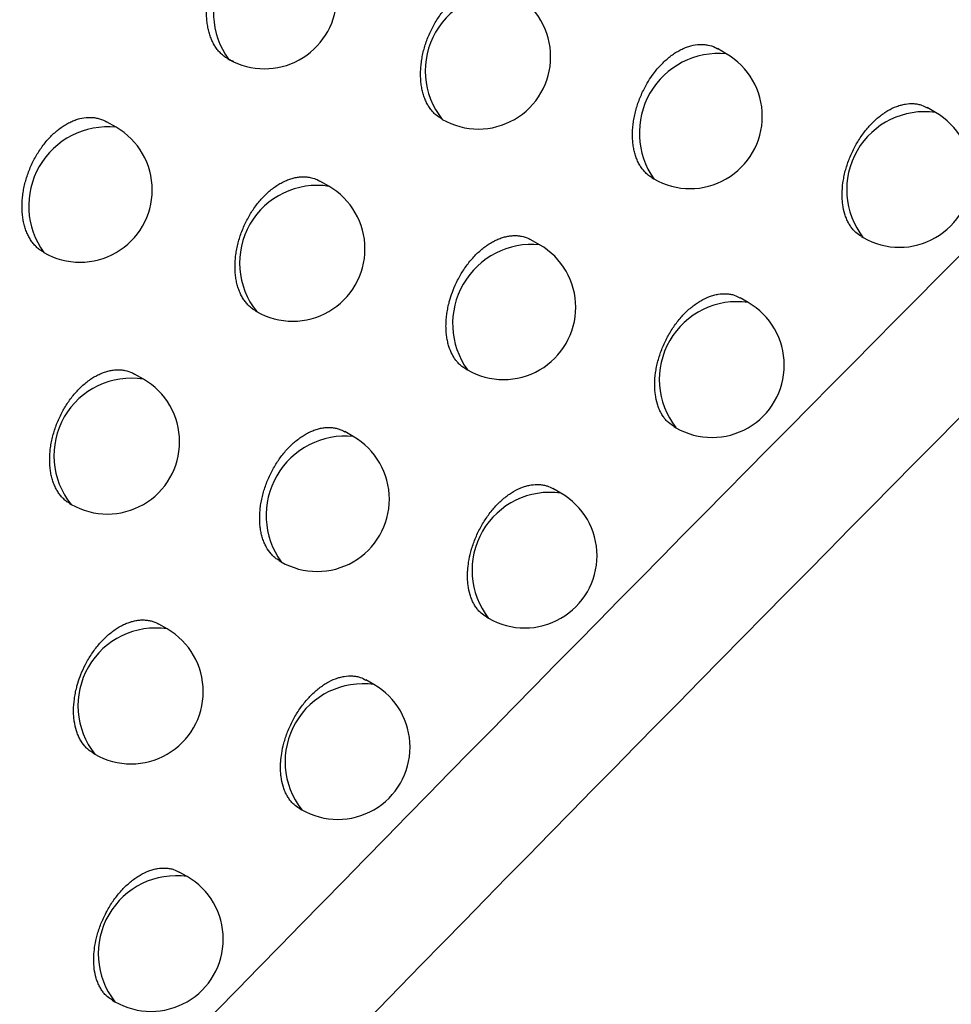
# Model space of a CAD drawing. Header units: millimetres. Extents: x -3.03 to 0.78, y -0.23 to 0.59.
# Tile 82 of 165: x 0.60907 to 0.61552, y -0.09887 to -0.09206. Entities that reach past the tile are written whole.
import ezdxf

# ---------------------------------------------------------------- set-up
doc = ezdxf.new("R2010")
doc.units = ezdxf.units.MM

msp = doc.modelspace()

# ---------------------------------------------------------------- linework, layer by layer
at = {"color": 7, "linetype": 'Continuous', "lineweight": 25}
for p, q in [((0.613958, -0.092297), (0.613898, -0.092262)), ((0.615407, -0.092703), (0.61535, -0.09267)), ((0.609736, -0.092806), (0.60967, -0.092768)), ((0.613446, -0.093156), (0.613458, -0.093163)), ((0.611208, -0.093214), (0.611146, -0.093178)), ((0.614892, -0.093561), (0.614907, -0.093569)), ((0.612667, -0.093618), (0.612607, -0.093584)), ((0.61411, -0.094017), (0.614054, -0.093985)), ((0.610699, -0.094075), (0.610709, -0.09408)), ((0.609925, -0.094548), (0.609863, -0.094513)), ((0.612155, -0.094477), (0.612167, -0.094484)), ((0.611377, -0.094945), (0.611319, -0.094911)), ((0.613594, -0.094875), (0.61361, -0.094884)), ((0.612814, -0.095336), (0.612759, -0.095304)), ((0.609415, -0.095408), (0.609425, -0.095414)), ((0.610864, -0.095803), (0.610877, -0.095811)), ((0.612298, -0.096193), (0.612314, -0.096202)), ((0.610089, -0.096276), (0.610031, -0.096242)), ((0.61152, -0.09666), (0.611465, -0.096628)), ((0.609575, -0.097134), (0.609589, -0.097142)), ((0.611003, -0.097516), (0.61102, -0.097526)), ((0.610227, -0.097988), (0.610173, -0.097957)), ((0.609709, -0.098844), (0.609727, -0.098854))]:
    msp.add_line(p, q, dxfattribs=at)
at = {"color": 9, "linetype": 'Continuous', "lineweight": 25}
for centre, radius, start, end in [((0.610957, -0.092013), 0.0005478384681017, 84.124623, 215.880753), ((0.612412, -0.092416), 0.0005368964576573, 81.367731, 218.637646), ((0.613907, -0.092845), 0.0005502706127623, 84.684081, 215.321296), ((0.615331, -0.093237), 0.0005389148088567, 81.909727, 218.09565), ((0.609678, -0.09335), 0.0005472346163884, 83.983039, 216.022337), ((0.611126, -0.093744), 0.0005360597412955, 81.137941, 218.867436), ((0.612614, -0.094165), 0.0005492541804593, 84.452338, 215.553039), ((0.614034, -0.094551), 0.0005389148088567, 81.909727, 218.09565), ((0.60984, -0.095077), 0.0005351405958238, 80.881891, 219.123485), ((0.611322, -0.09549), 0.0005480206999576, 84.167137, 215.83824), ((0.612738, -0.09587), 0.0005389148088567, 81.909727, 218.09565), ((0.610009, -0.096807), 0.0005373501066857, 81.491042, 218.514334), ((0.611444, -0.097194), 0.0005389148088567, 81.909727, 218.09565), ((0.610151, -0.098522), 0.0005389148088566, 81.909727, 218.09565)]:
    msp.add_arc(centre, radius, start, end, dxfattribs=at)
at = {"color": 7, "linetype": 'Continuous', "lineweight": 25}
for centre, radius, start, end in [((0.610763, -0.091901), 0.0005, 244.469094, 0), ((0.612243, -0.092318), 0.0005000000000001, 0, 60.002688), ((0.610763, -0.091901), 0.0005, 240.002688, 244.469094), ((0.612243, -0.092318), 0.0005000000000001, 240.002688, 0), ((0.613708, -0.09273), 0.0005000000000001, 0, 60.002688), ((0.613708, -0.09273), 0.0005000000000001, 240.002688, 0), ((0.615157, -0.093136), 0.0005, 0, 60.002688), ((0.609486, -0.093239), 0.0005000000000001, 0, 60.002688), ((0.615157, -0.093136), 0.0005, 240.002688, 0), ((0.610958, -0.093647), 0.0005000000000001, 360, 60.002688), ((0.609486, -0.093239), 0.0005000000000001, 240.002688, 0), ((0.612417, -0.094051), 0.0005, 0, 60.002688), ((0.610958, -0.093647), 0.0005000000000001, 240.002688, 360), ((0.612417, -0.094051), 0.0005, 240.002688, 0), ((0.61386, -0.094451), 0.0005000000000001, 0, 60.002688), ((0.61386, -0.094451), 0.0005000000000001, 240.002688, 0), ((0.609675, -0.094981), 0.0005, 0, 60.002688), ((0.609675, -0.094981), 0.0005, 240.002688, 0), ((0.611127, -0.095378), 0.0005000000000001, 0, 60.002688), ((0.612564, -0.095769), 0.0005, 0, 60.002688), ((0.611127, -0.095378), 0.0005000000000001, 240.002688, 0), ((0.612564, -0.095769), 0.0005, 240.002688, 0), ((0.609839, -0.096709), 0.0005000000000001, 0, 60.002688), ((0.61127, -0.097093), 0.0005000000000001, 360, 60.002688), ((0.609839, -0.096709), 0.0005000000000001, 240.002688, 0), ((0.61127, -0.097093), 0.0005000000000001, 240.002688, 360), ((0.609977, -0.098421), 0.0005000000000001, 0, 60.002688), ((0.609977, -0.098421), 0.0005000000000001, 240.002688, 0)]:
    msp.add_arc(centre, radius, start, end, dxfattribs=at)
for points, knots in [([(0.5995955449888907, -0.0980524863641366), (0.6019689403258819, -0.0955207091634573), (0.6043649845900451, -0.0930353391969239), (0.6092008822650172, -0.0881655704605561), (0.6116411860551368, -0.0857807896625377), (0.6165708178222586, -0.0811137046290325), (0.6190602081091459, -0.0788314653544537), (0.6240841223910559, -0.0743792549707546), (0.6266192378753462, -0.0722078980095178), (0.629181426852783, -0.0700940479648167)], [0, 0, 0, 0, 0.25, 0.25, 0.5, 0.5, 0.75, 0.75, 1, 1, 1, 1]), ([(0.610548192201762, -0.0923496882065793), (0.6105465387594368, -0.0923491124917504), (0.6105361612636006, -0.0923454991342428), (0.6105175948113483, -0.0923373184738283), (0.6104933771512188, -0.0923229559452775), (0.610470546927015, -0.0923052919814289), (0.6104495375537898, -0.0922845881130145), (0.6104305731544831, -0.0922611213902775), (0.6104136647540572, -0.0922349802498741), (0.6103988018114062, -0.0922059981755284), (0.6103863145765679, -0.0921746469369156), (0.6103763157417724, -0.0921413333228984), (0.6103687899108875, -0.0921061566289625), (0.610363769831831, -0.092068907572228), (0.6103614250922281, -0.0920303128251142), (0.6103617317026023, -0.0919908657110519), (0.6103646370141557, -0.0919506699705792), (0.6103702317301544, -0.0919094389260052), (0.6103784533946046, -0.0918681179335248), (0.6103891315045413, -0.0918272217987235), (0.6104021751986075, -0.0917868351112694), (0.6104177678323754, -0.0917465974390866), (0.6104355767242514, -0.0917075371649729), (0.6104553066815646, -0.0916701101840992), (0.6104768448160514, -0.091634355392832), (0.6105004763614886, -0.0915999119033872), (0.6105256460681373, -0.0915676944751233), (0.6105519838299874, -0.0915380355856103), (0.6105793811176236, -0.0915109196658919), (0.6106081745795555, -0.0914860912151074), (0.6106377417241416, -0.0914641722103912), (0.6106676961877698, -0.0914453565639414), (0.6106978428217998, -0.0914296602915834), (0.6107285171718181, -0.0914169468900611), (0.6107691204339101, -0.0914044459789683), (0.6108094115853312, -0.0913984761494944), (0.6108483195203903, -0.0913991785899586), (0.6108768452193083, -0.0914030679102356), (0.6109041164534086, -0.091410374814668), (0.6109273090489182, -0.0914192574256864), (0.6109407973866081, -0.0914270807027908), (0.6109461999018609, -0.0914302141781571)], [0, 0, 0, 0, 0.0047776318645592, 0.0299858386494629, 0.0553664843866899, 0.0812881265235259, 0.1073955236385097, 0.1328623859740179, 0.1585038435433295, 0.1846941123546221, 0.2110733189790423, 0.2367417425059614, 0.2625875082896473, 0.2889926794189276, 0.3155912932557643, 0.3413121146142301, 0.3672125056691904, 0.393681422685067, 0.4203478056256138, 0.4459376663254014, 0.4717077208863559, 0.498049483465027, 0.5245902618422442, 0.549917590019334, 0.5754236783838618, 0.6014965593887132, 0.6277665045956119, 0.6528203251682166, 0.6780500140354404, 0.7038355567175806, 0.7298135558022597, 0.7548014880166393, 0.7799642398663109, 0.8053972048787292, 0.8311997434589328, 0.8811890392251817, 0.9068282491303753, 0.9326519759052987, 0.9577861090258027, 0.9830919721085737, 1, 1, 1, 1]), ([(0.6119850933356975, -0.0927450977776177), (0.6119722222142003, -0.0927372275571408), (0.6119512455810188, -0.0927244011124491), (0.6119267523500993, -0.0926992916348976), (0.6119081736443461, -0.0926761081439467), (0.611891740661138, -0.0926501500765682), (0.6118773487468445, -0.092621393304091), (0.6118653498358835, -0.0925902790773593), (0.6118558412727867, -0.0925572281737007), (0.6118488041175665, -0.0925223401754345), (0.6118442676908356, -0.092485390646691), (0.6118423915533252, -0.0924471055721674), (0.6118431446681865, -0.0924079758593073), (0.61184647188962, -0.092368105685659), (0.6118524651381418, -0.0923272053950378), (0.6118610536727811, -0.092286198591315), (0.6118720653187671, -0.0922455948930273), (0.6118854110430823, -0.0922054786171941), (0.6119012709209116, -0.0921655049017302), (0.6119193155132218, -0.0921266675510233), (0.6119392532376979, -0.092089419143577), (0.6119609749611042, -0.0920538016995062), (0.6119847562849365, -0.0920194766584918), (0.6120183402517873, -0.0919767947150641), (0.6120546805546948, -0.0919385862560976), (0.6120928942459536, -0.0919056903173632), (0.6121224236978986, -0.0918837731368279), (0.6121523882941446, -0.0918648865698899), (0.6121825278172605, -0.0918491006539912), (0.6122131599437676, -0.0918362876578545), (0.6122436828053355, -0.0918267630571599), (0.6122738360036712, -0.0918205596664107), (0.6123033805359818, -0.09181765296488), (0.6123325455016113, -0.0918180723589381), (0.6123608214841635, -0.0918218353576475), (0.6123878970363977, -0.0918290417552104), (0.6124107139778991, -0.091837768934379), (0.6124238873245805, -0.0918454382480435), (0.6124290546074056, -0.0918484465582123)], [0, 0, 0, 0, 0.0432326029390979, 0.0704580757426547, 0.0969604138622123, 0.1236448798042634, 0.1509021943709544, 0.1783568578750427, 0.2050294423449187, 0.2318864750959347, 0.2593253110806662, 0.2869653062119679, 0.3136823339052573, 0.3405856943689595, 0.3680785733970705, 0.395776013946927, 0.4223823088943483, 0.4491754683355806, 0.4765608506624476, 0.5041521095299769, 0.5305356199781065, 0.5571047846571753, 0.5842620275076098, 0.6116235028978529, 0.6642555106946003, 0.6909746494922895, 0.718087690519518, 0.7442000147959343, 0.7704950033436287, 0.7970724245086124, 0.8240362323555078, 0.8501767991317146, 0.8764986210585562, 0.9030999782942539, 0.9300832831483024, 0.9563996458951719, 0.9828976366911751, 1, 1, 1, 1]), ([(0.613446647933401, -0.0931556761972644), (0.6134416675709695, -0.0931528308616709), (0.6134287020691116, -0.0931454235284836), (0.6134095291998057, -0.0931298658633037), (0.6133893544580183, -0.0931096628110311), (0.6133712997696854, -0.0930865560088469), (0.6133553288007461, -0.0930608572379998), (0.6133414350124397, -0.0930323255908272), (0.6133299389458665, -0.0930014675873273), (0.6133209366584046, -0.0929686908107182), (0.6133144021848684, -0.0929341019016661), (0.6133103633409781, -0.0928974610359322), (0.6133089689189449, -0.0928594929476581), (0.613310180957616, -0.0928206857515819), (0.6133139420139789, -0.0927811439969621), (0.6133203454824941, -0.0927405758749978), (0.613329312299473, -0.0926998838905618), (0.6133406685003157, -0.0926595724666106), (0.6133543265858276, -0.0926197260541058), (0.6133704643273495, -0.0925800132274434), (0.6133917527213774, -0.0925350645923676), (0.6134193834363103, -0.0924858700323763), (0.613450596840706, -0.0924398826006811), (0.6134885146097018, -0.0923920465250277), (0.6135249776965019, -0.0923538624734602), (0.613563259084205, -0.0923209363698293), (0.6135928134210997, -0.0922989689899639), (0.6136227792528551, -0.09228000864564), (0.6136528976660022, -0.0922641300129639), (0.6136834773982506, -0.0922512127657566), (0.6137239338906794, -0.0922383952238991), (0.613763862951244, -0.09223213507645), (0.6138023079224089, -0.0922324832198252), (0.6138395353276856, -0.0922374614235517), (0.6138717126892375, -0.0922472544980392), (0.6138924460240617, -0.092259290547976), (0.6138974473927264, -0.0922621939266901)], [0, 0, 0, 0, 0.0167556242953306, 0.043620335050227, 0.0708710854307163, 0.0973464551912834, 0.1240041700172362, 0.151235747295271, 0.1786651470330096, 0.2052741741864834, 0.2320673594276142, 0.2594414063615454, 0.2870162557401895, 0.3136611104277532, 0.3404916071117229, 0.3679090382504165, 0.3955299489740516, 0.4220887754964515, 0.4488336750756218, 0.4761676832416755, 0.5037062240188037, 0.5434237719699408, 0.5837838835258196, 0.6111419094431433, 0.6638717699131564, 0.6906397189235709, 0.7178013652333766, 0.74399053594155, 0.7703628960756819, 0.797018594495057, 0.8240620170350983, 0.8766233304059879, 0.9032987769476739, 0.9303584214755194, 0.9832008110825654, 1, 1, 1, 1]), ([(0.6148929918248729, -0.0935598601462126), (0.6148803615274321, -0.0935520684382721), (0.614859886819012, -0.0935394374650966), (0.6148362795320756, -0.0935146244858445), (0.6148185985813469, -0.0934918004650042), (0.6148031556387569, -0.0934662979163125), (0.6147897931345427, -0.0934380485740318), (0.6147752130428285, -0.0933974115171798), (0.6147654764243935, -0.0933524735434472), (0.6147608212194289, -0.093304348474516), (0.6147596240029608, -0.0932543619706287), (0.6147636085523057, -0.0932020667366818), (0.6147726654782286, -0.0931487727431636), (0.6147820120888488, -0.0931084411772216), (0.6147937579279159, -0.0930683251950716), (0.6148077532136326, -0.0930287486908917), (0.6148241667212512, -0.0929893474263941), (0.6148426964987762, -0.0929509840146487), (0.6148699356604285, -0.0929016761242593), (0.6149008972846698, -0.0928551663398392), (0.6149348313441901, -0.0928126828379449), (0.6149704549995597, -0.0927731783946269), (0.6150083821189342, -0.0927383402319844), (0.6150476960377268, -0.0927090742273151), (0.6150876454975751, -0.0926836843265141), (0.6151282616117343, -0.0926642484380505), (0.6151685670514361, -0.0926512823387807), (0.6152084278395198, -0.0926426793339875), (0.615247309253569, -0.0926406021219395), (0.6152841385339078, -0.0926453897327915), (0.61531636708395, -0.0926531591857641), (0.6153370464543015, -0.0926644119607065), (0.6153498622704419, -0.092671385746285)], [0, 0, 0, 0, 0.0439161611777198, 0.07119156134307, 0.097738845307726, 0.1244706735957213, 0.1514878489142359, 0.1788955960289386, 0.2323324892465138, 0.2594550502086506, 0.286972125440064, 0.3404684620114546, 0.3676237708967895, 0.3951771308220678, 0.4217924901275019, 0.4485952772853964, 0.4756891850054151, 0.5031825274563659, 0.5296905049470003, 0.5832494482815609, 0.6106076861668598, 0.6369751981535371, 0.6902486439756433, 0.7174582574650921, 0.7437445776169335, 0.7968507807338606, 0.8239703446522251, 0.8502742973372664, 0.9034130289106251, 0.9305450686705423, 0.9569560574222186, 1, 1, 1, 1]), ([(0.6092298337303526, -0.0936678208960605), (0.609224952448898, -0.0936650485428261), (0.6092118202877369, -0.0936575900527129), (0.6091922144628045, -0.0936419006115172), (0.6091712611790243, -0.0936213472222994), (0.6091524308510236, -0.0935978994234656), (0.6091356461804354, -0.093571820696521), (0.60912091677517, -0.0935428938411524), (0.6091085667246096, -0.0935116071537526), (0.6090987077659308, -0.0934783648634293), (0.6090913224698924, -0.0934432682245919), (0.609086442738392, -0.0934061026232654), (0.6090842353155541, -0.0933675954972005), (0.6090846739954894, -0.0933282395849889), (0.6090877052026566, -0.0932881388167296), (0.609093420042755, -0.0932470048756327), (0.609101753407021, -0.0932057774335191), (0.6091125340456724, -0.0931649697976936), (0.6091256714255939, -0.0931246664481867), (0.6091413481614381, -0.0930845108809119), (0.6091592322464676, -0.0930455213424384), (0.6091790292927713, -0.093008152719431), (0.6092006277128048, -0.0929724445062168), (0.6092243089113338, -0.0929380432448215), (0.6092495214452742, -0.0929058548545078), (0.6092758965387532, -0.0928762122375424), (0.6093033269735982, -0.0928491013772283), (0.609332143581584, -0.0928242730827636), (0.6093617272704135, -0.092802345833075), (0.6093916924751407, -0.092783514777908), (0.6094218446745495, -0.0927677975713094), (0.6094525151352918, -0.0927550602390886), (0.6094931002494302, -0.0927425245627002), (0.6095333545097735, -0.092736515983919), (0.6095722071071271, -0.0927371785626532), (0.6096006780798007, -0.0927410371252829), (0.6096278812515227, -0.092748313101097), (0.6096509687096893, -0.0927571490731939), (0.6096643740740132, -0.0927649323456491), (0.609669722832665, -0.092768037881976)], [0, 0, 0, 0, 0.0159818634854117, 0.0429961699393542, 0.0702043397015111, 0.0967290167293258, 0.1234356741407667, 0.1507144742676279, 0.178190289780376, 0.2049125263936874, 0.2318194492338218, 0.2593089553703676, 0.2869999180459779, 0.3137723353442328, 0.3407316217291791, 0.3682824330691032, 0.396038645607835, 0.4226809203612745, 0.4495106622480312, 0.4769349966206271, 0.504566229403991, 0.5309495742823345, 0.5575189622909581, 0.584678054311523, 0.6120421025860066, 0.6381565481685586, 0.664454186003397, 0.6913307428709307, 0.7184077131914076, 0.7444635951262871, 0.7707017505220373, 0.7972216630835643, 0.8241269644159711, 0.8762519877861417, 0.9029870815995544, 0.9299147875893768, 0.9561121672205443, 0.9824886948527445, 1, 1, 1, 1]), ([(0.6106999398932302, -0.0940736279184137), (0.6106947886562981, -0.0940711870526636), (0.610681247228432, -0.0940647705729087), (0.6106621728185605, -0.094048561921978), (0.6106415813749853, -0.0940284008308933), (0.6106232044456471, -0.0940050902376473), (0.6106068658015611, -0.093979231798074), (0.6105926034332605, -0.0939505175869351), (0.610580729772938, -0.0939194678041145), (0.6105713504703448, -0.0938864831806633), (0.6105644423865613, -0.0938516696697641), (0.6105600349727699, -0.0938147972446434), (0.6105582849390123, -0.0937765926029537), (0.6105591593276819, -0.0937375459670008), (0.6105626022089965, -0.0936977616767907), (0.6105687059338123, -0.0936569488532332), (0.6105773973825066, -0.0936160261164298), (0.6105885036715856, -0.0935755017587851), (0.6106019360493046, -0.0935354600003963), (0.6106178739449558, -0.0934955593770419), (0.6106359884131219, -0.0934567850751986), (0.6106559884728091, -0.0934195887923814), (0.6106777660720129, -0.0933840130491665), (0.6107015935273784, -0.0933497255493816), (0.6107352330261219, -0.0933070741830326), (0.6107716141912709, -0.0932688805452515), (0.6108098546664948, -0.0932359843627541), (0.6108393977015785, -0.0932140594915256), (0.6108693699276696, -0.0931951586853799), (0.610899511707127, -0.093179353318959), (0.6109301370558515, -0.0931665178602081), (0.61096064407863, -0.0931569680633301), (0.6109907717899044, -0.0931507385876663), (0.6110202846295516, -0.0931478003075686), (0.6110493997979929, -0.0931482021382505), (0.6110753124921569, -0.0931515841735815), (0.6111046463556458, -0.0931590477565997), (0.6111278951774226, -0.0931668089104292), (0.6111423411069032, -0.0931768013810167), (0.6111453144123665, -0.0931788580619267)], [0, 0, 0, 0, 0.0164841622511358, 0.043333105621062, 0.070566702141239, 0.0970635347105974, 0.1237425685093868, 0.1509947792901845, 0.1784444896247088, 0.2051012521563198, 0.2319424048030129, 0.259365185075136, 0.2869890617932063, 0.3136867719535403, 0.3405706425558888, 0.3680433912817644, 0.395720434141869, 0.4223128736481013, 0.449091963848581, 0.4764624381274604, 0.5040384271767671, 0.5304204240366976, 0.5569879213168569, 0.5841428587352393, 0.6115017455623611, 0.6641576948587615, 0.690888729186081, 0.7180135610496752, 0.7441462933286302, 0.7704618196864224, 0.7970600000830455, 0.8240448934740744, 0.8502053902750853, 0.8765473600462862, 0.9031692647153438, 0.9301737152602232, 0.9498889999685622, 0.9896860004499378, 0.9999999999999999, 0.9999999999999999, 0.9999999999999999, 0.9999999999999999]), ([(0.6121553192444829, -0.0944759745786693), (0.6121501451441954, -0.0944735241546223), (0.6121366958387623, -0.0944671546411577), (0.6121178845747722, -0.0944510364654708), (0.6120993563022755, -0.0944326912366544), (0.6120796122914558, -0.0944079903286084), (0.612058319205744, -0.0943735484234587), (0.6120409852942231, -0.0943312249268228), (0.6120298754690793, -0.0942903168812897), (0.6120234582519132, -0.0942557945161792), (0.6120195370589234, -0.0942192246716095), (0.6120182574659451, -0.0941813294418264), (0.6120195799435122, -0.0941425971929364), (0.6120234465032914, -0.0941031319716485), (0.6120299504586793, -0.0940626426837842), (0.6120382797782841, -0.0940253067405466), (0.6120503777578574, -0.093981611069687), (0.612068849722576, -0.0939281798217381), (0.61209942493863, -0.0938603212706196), (0.6121332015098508, -0.093802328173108), (0.6121649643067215, -0.0937570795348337), (0.6121903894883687, -0.0937250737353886), (0.6122170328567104, -0.0936954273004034), (0.612244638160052, -0.0936683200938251), (0.6122735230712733, -0.0936434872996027), (0.6123030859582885, -0.0936215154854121), (0.6123330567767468, -0.0936025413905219), (0.6123631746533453, -0.0935866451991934), (0.612393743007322, -0.0935737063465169), (0.6124241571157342, -0.0935640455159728), (0.6124541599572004, -0.0935576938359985), (0.6124835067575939, -0.0935546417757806), (0.6125124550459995, -0.0935548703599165), (0.6125496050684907, -0.0935598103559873), (0.6125816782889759, -0.0935695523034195), (0.6126023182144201, -0.0935815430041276), (0.6126072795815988, -0.0935844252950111)], [0, 0, 0, 0, 0.016801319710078, 0.0436725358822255, 0.0709302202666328, 0.0908242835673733, 0.1309841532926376, 0.1786666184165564, 0.2052630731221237, 0.2320436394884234, 0.259404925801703, 0.2869669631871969, 0.3135965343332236, 0.3404116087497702, 0.3678130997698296, 0.3954178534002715, 0.4153708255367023, 0.4556561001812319, 0.5035063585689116, 0.5566068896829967, 0.5835647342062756, 0.6109214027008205, 0.6372274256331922, 0.6637186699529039, 0.6904971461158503, 0.7176692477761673, 0.7438758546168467, 0.7702657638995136, 0.7969392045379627, 0.8240006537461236, 0.8502298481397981, 0.8766412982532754, 0.9033341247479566, 0.930411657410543, 0.9832725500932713, 1, 1, 1, 1]), ([(0.6135950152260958, -0.094873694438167), (0.6135824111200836, -0.094865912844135), (0.6135619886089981, -0.0948533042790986), (0.6135384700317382, -0.0948285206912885), (0.6135208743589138, -0.0948057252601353), (0.6135055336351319, -0.0947802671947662), (0.6134922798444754, -0.0947520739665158), (0.6134778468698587, -0.0947115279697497), (0.6134682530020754, -0.0946666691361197), (0.6134637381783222, -0.094618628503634), (0.6134626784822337, -0.0945687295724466), (0.6134667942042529, -0.0945165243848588), (0.6134759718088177, -0.0944633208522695), (0.6134854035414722, -0.0944230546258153), (0.6134972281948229, -0.0943830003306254), (0.6135112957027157, -0.0943434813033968), (0.6135277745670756, -0.0943041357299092), (0.6135463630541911, -0.0942658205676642), (0.6135736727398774, -0.0942165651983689), (0.6136046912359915, -0.0941700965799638), (0.613638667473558, -0.0941276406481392), (0.6136743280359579, -0.0940881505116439), (0.6137122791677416, -0.0940533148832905), (0.6137516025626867, -0.09402404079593), (0.6137915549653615, -0.0939986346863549), (0.6138321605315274, -0.0939791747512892), (0.6138724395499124, -0.0939661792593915), (0.6139122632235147, -0.0939575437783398), (0.6139510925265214, -0.0939554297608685), (0.61398785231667, -0.0939601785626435), (0.6140199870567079, -0.0939679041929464), (0.6140405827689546, -0.093979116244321), (0.6140533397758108, -0.093986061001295)], [0, 0, 0, 0, 0.0439780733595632, 0.0712579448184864, 0.0978247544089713, 0.1245766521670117, 0.1515415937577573, 0.1789453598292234, 0.2323605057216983, 0.2594720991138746, 0.2869781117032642, 0.3404484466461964, 0.3675904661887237, 0.3951302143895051, 0.4217363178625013, 0.448529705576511, 0.4756139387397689, 0.5030971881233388, 0.5296040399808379, 0.583160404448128, 0.610516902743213, 0.6368921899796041, 0.6901811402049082, 0.7173984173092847, 0.7436979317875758, 0.7968307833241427, 0.8239639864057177, 0.8502805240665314, 0.903444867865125, 0.9305902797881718, 0.9570075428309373, 1, 1, 1, 1]), ([(0.6094159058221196, -0.0954070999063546), (0.6094108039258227, -0.0954046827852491), (0.6093972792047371, -0.0953982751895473), (0.6093782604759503, -0.0953820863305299), (0.6093577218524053, -0.0953619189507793), (0.6093394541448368, -0.0953386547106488), (0.6093232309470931, -0.0953128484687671), (0.609309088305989, -0.0952841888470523), (0.6092973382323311, -0.0952531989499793), (0.6092880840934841, -0.0952202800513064), (0.609281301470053, -0.0951855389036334), (0.6092770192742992, -0.0951487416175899), (0.6092753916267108, -0.095110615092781), (0.6092763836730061, -0.0950716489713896), (0.6092799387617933, -0.0950319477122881), (0.6092861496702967, -0.0949912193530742), (0.6092949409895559, -0.0949503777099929), (0.6093061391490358, -0.0949099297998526), (0.6093196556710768, -0.0948699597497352), (0.6093356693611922, -0.0948301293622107), (0.6093538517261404, -0.0947914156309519), (0.6093739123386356, -0.0947542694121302), (0.6093957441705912, -0.0947187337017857), (0.6094196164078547, -0.0946844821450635), (0.6094533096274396, -0.0946418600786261), (0.6094897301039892, -0.0946036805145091), (0.609527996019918, -0.09457078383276), (0.6095575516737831, -0.0945488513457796), (0.6095875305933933, -0.0945299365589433), (0.6096176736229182, -0.0945141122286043), (0.6096482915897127, -0.0945012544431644), (0.6096787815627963, -0.0944916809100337), (0.6097088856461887, -0.0944854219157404), (0.6097383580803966, -0.094482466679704), (0.6097674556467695, -0.0944827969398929), (0.609804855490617, -0.0944878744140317), (0.6098372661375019, -0.0944977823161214), (0.609858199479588, -0.0945099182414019), (0.6098632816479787, -0.0945128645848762)], [0, 0, 0, 0, 0.0163822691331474, 0.0434280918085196, 0.0706691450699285, 0.0971605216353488, 0.1238341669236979, 0.1510812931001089, 0.1785260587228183, 0.205167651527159, 0.231993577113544, 0.2594009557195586, 0.2870093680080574, 0.3136886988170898, 0.3405540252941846, 0.3680076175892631, 0.3956652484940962, 0.4222445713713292, 0.4490103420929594, 0.4763667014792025, 0.503928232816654, 0.5303088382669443, 0.556874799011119, 0.5840275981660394, 0.6113840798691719, 0.6640627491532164, 0.6908050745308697, 0.717941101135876, 0.7440931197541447, 0.7704280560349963, 0.7970458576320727, 0.8240506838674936, 0.8502299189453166, 0.8765908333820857, 0.9032320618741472, 0.9302564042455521, 0.983067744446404, 1, 1, 1, 1]), ([(0.6108648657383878, -0.0958018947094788), (0.610859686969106, -0.0957994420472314), (0.610846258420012, -0.0957930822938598), (0.6108275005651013, -0.0957769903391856), (0.6108008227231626, -0.0957504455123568), (0.6107782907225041, -0.0957176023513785), (0.6107601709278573, -0.0956799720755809), (0.6107489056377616, -0.0956492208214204), (0.6107401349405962, -0.0956165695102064), (0.6107338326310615, -0.0955821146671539), (0.6107300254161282, -0.0955456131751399), (0.6107288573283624, -0.0955077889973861), (0.6107302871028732, -0.0954691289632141), (0.6107342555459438, -0.0954297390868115), (0.6107408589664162, -0.0953893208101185), (0.6107530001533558, -0.0953355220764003), (0.6107700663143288, -0.0952817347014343), (0.610791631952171, -0.0952293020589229), (0.6108160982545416, -0.0951781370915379), (0.6108445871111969, -0.0951293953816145), (0.6108764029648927, -0.0950841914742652), (0.61090186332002, -0.095052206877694), (0.6109285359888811, -0.0950225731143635), (0.6109561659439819, -0.0949954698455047), (0.6109850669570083, -0.0949706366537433), (0.611014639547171, -0.0949486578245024), (0.6110446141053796, -0.0949296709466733), (0.6110747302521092, -0.0949137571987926), (0.6111052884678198, -0.0949007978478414), (0.6111356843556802, -0.0948911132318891), (0.6111656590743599, -0.0948847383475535), (0.6111949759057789, -0.094881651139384), (0.6112238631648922, -0.0948818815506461), (0.6112517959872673, -0.094885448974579), (0.6112784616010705, -0.0948924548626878), (0.6113007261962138, -0.0949009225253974), (0.611313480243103, -0.0949083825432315), (0.6113183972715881, -0.0949112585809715)], [0, 0, 0, 0, 0.0168708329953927, 0.0437460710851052, 0.0710081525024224, 0.1240751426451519, 0.1512969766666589, 0.1787168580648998, 0.2052993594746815, 0.2320659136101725, 0.2594130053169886, 0.2869607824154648, 0.313573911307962, 0.3403723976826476, 0.3677567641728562, 0.3953441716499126, 0.448555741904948, 0.4758653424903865, 0.5033788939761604, 0.5564744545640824, 0.5834294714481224, 0.6107829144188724, 0.6370970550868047, 0.6635963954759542, 0.6903829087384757, 0.7175629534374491, 0.7437841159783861, 0.7701886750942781, 0.7968769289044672, 0.8239534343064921, 0.850196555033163, 0.876622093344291, 0.9033293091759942, 0.9304216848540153, 0.956790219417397, 0.9833414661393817, 1, 1, 1, 1]), ([(0.6122984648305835, -0.0961922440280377), (0.6122858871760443, -0.0961844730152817), (0.6122655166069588, -0.096171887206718), (0.6122420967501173, -0.0961471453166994), (0.6122246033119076, -0.096124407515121), (0.6122093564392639, -0.0960990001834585), (0.6121961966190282, -0.0960708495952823), (0.6121818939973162, -0.0960303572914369), (0.6121724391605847, -0.0959855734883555), (0.6121680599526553, -0.0959376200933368), (0.612167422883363, -0.0959032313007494), (0.6121691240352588, -0.0958617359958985), (0.6121750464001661, -0.0958092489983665), (0.6121871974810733, -0.0957524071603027), (0.612202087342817, -0.0957023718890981), (0.6122162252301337, -0.0956629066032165), (0.6122327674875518, -0.0956236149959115), (0.6122514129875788, -0.0955853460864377), (0.6122787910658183, -0.0955361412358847), (0.6123098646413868, -0.0954897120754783), (0.61234388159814, -0.0954472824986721), (0.612379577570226, -0.0954078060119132), (0.6124175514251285, -0.0953729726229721), (0.6124568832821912, -0.095343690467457), (0.6124968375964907, -0.095318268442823), (0.6125374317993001, -0.0952987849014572), (0.6125776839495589, -0.0952857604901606), (0.6126174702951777, -0.0952770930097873), (0.6126562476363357, -0.0952749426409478), (0.6126929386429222, -0.0952796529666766), (0.6127249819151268, -0.0952873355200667), (0.612745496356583, -0.0952985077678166), (0.6127581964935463, -0.095305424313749)], [0, 0, 0, 0, 0.0440358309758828, 0.0713197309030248, 0.0978585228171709, 0.1245819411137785, 0.1515908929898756, 0.1789907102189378, 0.2323850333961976, 0.2594861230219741, 0.2869815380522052, 0.3069400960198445, 0.3472341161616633, 0.3950875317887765, 0.4216848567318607, 0.4484693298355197, 0.4755443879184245, 0.5030180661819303, 0.5295238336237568, 0.5830777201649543, 0.6104325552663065, 0.6368151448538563, 0.6901186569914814, 0.7173431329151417, 0.7436550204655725, 0.7968128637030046, 0.8239588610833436, 0.8502871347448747, 0.9034753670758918, 0.9306332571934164, 0.9570562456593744, 1, 1, 1, 1]), ([(0.609575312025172, -0.0971334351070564), (0.609570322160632, -0.0971305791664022), (0.6095574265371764, -0.0971231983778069), (0.6095384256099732, -0.0971077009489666), (0.6095119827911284, -0.0970809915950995), (0.6094895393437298, -0.0970483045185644), (0.6094715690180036, -0.0970107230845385), (0.6094567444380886, -0.0969699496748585), (0.6094467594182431, -0.0969248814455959), (0.6094418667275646, -0.0968766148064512), (0.6094404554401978, -0.0968264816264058), (0.6094442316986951, -0.0967740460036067), (0.6094531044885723, -0.0967206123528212), (0.609461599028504, -0.0966834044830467), (0.609473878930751, -0.0966398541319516), (0.6094925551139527, -0.0965865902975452), (0.6095233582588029, -0.0965189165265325), (0.609557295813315, -0.096461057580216), (0.6095891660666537, -0.096415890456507), (0.6096146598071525, -0.0963839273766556), (0.6096413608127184, -0.0963543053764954), (0.6096690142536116, -0.0963272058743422), (0.6096979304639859, -0.0963023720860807), (0.6097275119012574, -0.0962803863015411), (0.609757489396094, -0.096261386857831), (0.6097876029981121, -0.0962454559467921), (0.6098181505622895, -0.0962324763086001), (0.609848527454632, -0.0962227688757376), (0.6098784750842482, -0.09621636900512), (0.6099077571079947, -0.0962132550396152), (0.6099366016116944, -0.0962134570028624), (0.6099644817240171, -0.0962169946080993), (0.6099910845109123, -0.0962239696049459), (0.610013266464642, -0.0962323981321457), (0.6100259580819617, -0.0962398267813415), (0.6100308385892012, -0.0962426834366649)], [0, 0, 0, 0, 0.0169667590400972, 0.0438482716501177, 0.0711170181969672, 0.1241773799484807, 0.1513961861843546, 0.1788131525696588, 0.2320948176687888, 0.2594310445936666, 0.2869679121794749, 0.340307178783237, 0.3676779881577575, 0.3952516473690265, 0.4151889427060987, 0.4554421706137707, 0.5032531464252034, 0.5563493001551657, 0.5833043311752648, 0.6106574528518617, 0.6369818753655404, 0.6634914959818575, 0.6902882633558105, 0.7174785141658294, 0.7437159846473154, 0.770136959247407, 0.7968418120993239, 0.8239351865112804, 0.8501939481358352, 0.8766352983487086, 0.9033586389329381, 0.9304676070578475, 0.9568447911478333, 0.9834048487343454, 1, 1, 1, 1]), ([(0.611003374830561, -0.0975154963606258), (0.6109908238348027, -0.0975077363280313), (0.610970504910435, -0.0974951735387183), (0.6109471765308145, -0.0974704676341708), (0.6109297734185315, -0.0974477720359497), (0.6109146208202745, -0.0974224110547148), (0.6109015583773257, -0.0973943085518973), (0.6108873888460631, -0.097353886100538), (0.6108780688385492, -0.0973091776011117), (0.610873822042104, -0.097261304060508), (0.6108732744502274, -0.0972269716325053), (0.6108750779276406, -0.0971855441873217), (0.6108811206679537, -0.0971331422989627), (0.6108933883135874, -0.0970763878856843), (0.6109083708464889, -0.0970264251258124), (0.6109225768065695, -0.0969870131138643), (0.6109391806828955, -0.096947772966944), (0.6109578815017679, -0.0969095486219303), (0.6109853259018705, -0.0968603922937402), (0.6110164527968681, -0.0968140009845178), (0.6110505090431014, -0.0967715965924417), (0.6110862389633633, -0.0967321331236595), (0.6111242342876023, -0.0966973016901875), (0.6111635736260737, -0.0966680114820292), (0.6112035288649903, -0.0966425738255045), (0.6112441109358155, -0.0966230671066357), (0.6112843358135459, -0.0966100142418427), (0.6113240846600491, -0.0966013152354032), (0.6113628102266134, -0.0965991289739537), (0.6113994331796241, -0.0966038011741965), (0.611431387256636, -0.0966114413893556), (0.6114518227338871, -0.0966225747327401), (0.6114644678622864, -0.0966294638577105)], [0, 0, 0, 0, 0.0440900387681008, 0.0713777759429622, 0.0979126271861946, 0.1246321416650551, 0.1516372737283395, 0.1790334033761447, 0.2324082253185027, 0.2594994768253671, 0.2869849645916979, 0.3069349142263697, 0.3472114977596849, 0.3950439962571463, 0.4216332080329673, 0.4484094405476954, 0.4754760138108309, 0.5029408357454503, 0.5294457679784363, 0.582997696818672, 0.6103511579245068, 0.636740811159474, 0.6900584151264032, 0.7172898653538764, 0.7436135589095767, 0.7967952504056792, 0.8239534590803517, 0.8502928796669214, 0.903503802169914, 0.9306735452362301, 0.9571019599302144, 1, 1, 1, 1]), ([(0.6097097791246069, -0.0988434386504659), (0.6096972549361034, -0.0988356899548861), (0.6096769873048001, -0.0988231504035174), (0.6096537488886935, -0.0987984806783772), (0.6096364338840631, -0.0987758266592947), (0.6096213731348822, -0.0987505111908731), (0.6096084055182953, -0.0987224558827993), (0.609594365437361, -0.0986821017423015), (0.6095851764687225, -0.098637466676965), (0.6095810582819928, -0.0985896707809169), (0.6095805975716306, -0.098555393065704), (0.6095825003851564, -0.098514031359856), (0.609588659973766, -0.0984617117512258), (0.6096010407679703, -0.098405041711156), (0.6096161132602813, -0.098355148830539), (0.6096303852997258, -0.0983157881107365), (0.6096470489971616, -0.0982765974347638), (0.6096658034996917, -0.0982384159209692), (0.6096933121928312, -0.0981893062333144), (0.6097244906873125, -0.0981429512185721), (0.6097585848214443, -0.0981005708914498), (0.6097943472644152, -0.0980611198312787), (0.6098323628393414, -0.0980262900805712), (0.6098717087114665, -0.0979969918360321), (0.6099116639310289, -0.0979715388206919), (0.6099522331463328, -0.0979520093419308), (0.6099924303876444, -0.0979389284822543), (0.610032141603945, -0.0979301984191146), (0.6100708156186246, -0.0979279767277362), (0.6101073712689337, -0.0979326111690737), (0.6101392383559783, -0.0979402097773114), (0.6101595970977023, -0.0979513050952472), (0.6101721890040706, -0.0979581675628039)], [0, 0, 0, 0, 0.0441407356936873, 0.0714320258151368, 0.097963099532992, 0.1246788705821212, 0.1516803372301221, 0.1790729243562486, 0.2324292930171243, 0.2595112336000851, 0.2869873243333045, 0.3069291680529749, 0.3471893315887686, 0.395002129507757, 0.4215837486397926, 0.4483522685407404, 0.4754108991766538, 0.5028674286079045, 0.5293716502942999, 0.5829218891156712, 0.6102741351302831, 0.6366705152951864, 0.6900015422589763, 0.7172396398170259, 0.7435744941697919, 0.7967787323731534, 0.8239484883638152, 0.850298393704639, 0.9035306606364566, 0.9307115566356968, 0.9571450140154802, 1, 1, 1, 1])]:
    msp.add_open_spline(points, degree=3, knots=knots, dxfattribs=at)
for points in [[(0.6188114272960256, -0.0904549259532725), (0.6125164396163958, -0.0967155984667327), (0.6062701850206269, -0.1031422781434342), (0.6000791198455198, -0.1097390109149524)], [(0.5993356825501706, -0.1116968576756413), (0.6055756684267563, -0.1050118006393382), (0.6118797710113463, -0.0984925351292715), (0.6182351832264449, -0.092142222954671)]]:
    msp.add_open_spline(points, degree=3, dxfattribs=at)

doc.saveas('drawing.dxf')
